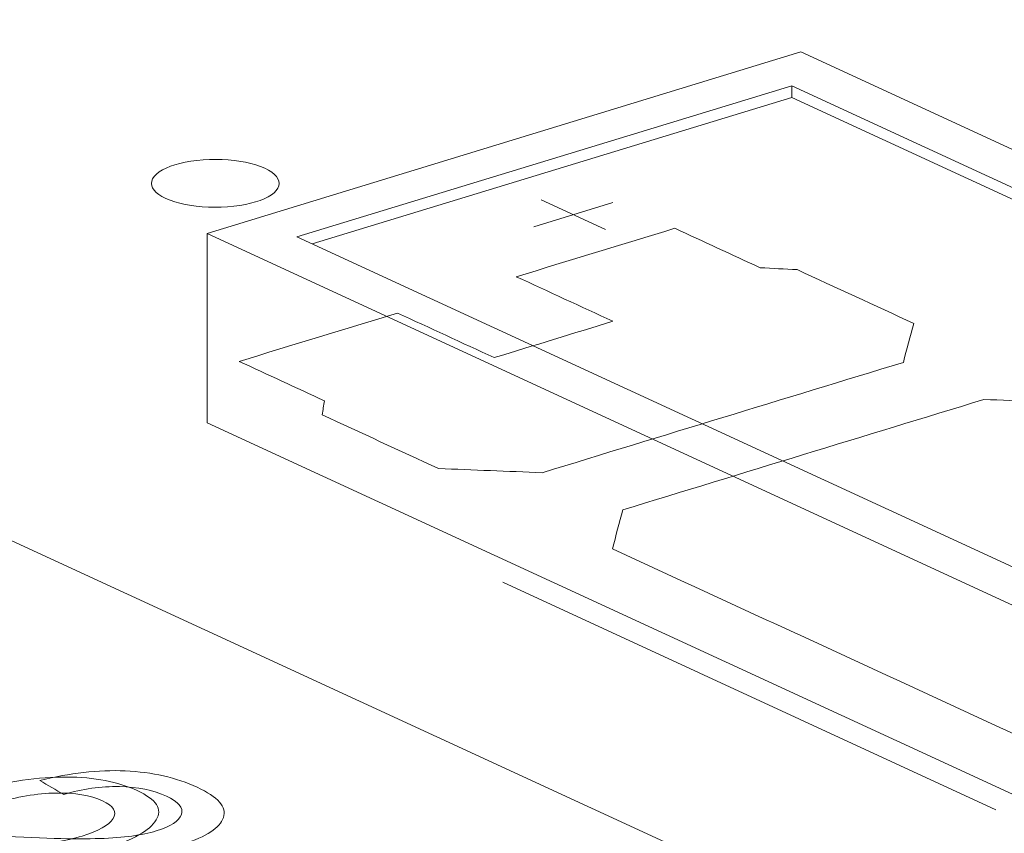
# Model space of a CAD drawing. Header units: inches. Extents: x -30 to 641, y 180 to 601.
# Tile 28 of 234: x 150.52 to 154.38, y 334.96 to 338.15. Entities that reach past the tile are written whole.
import ezdxf

# ---------------------------------------------------------------- set-up
doc = ezdxf.new("R2010")
doc.units = ezdxf.units.IN
doc.header["$MEASUREMENT"] = 0
doc.layers.add('1', color=7, linetype='Continuous')

# ---------------------------------------------------------------- blocks, each defined once
blk = doc.blocks.new('block 3192')
at = {"layer": '1', "color": 155, "lineweight": 18, "true_color": 0x4c7299}
blk.add_lwpolyline([(156.7403, 336.5671), (153.5842, 338.023)], dxfattribs=at)
blk = doc.blocks.new('block 3194')
at = {"layer": '1', "color": 155, "lineweight": 18, "true_color": 0x4c7299}
blk.add_lwpolyline([(151.2574, 337.3121), (154.4135, 335.8562)], dxfattribs=at)
blk = doc.blocks.new('block 3196')
at = {"layer": '1', "color": 155, "lineweight": 18, "true_color": 0x4c7299}
blk.add_lwpolyline([(153.5481, 337.891), (156.3886, 336.5807)], dxfattribs=at)
blk = doc.blocks.new('block 3197')
at = {"layer": '1', "color": 155, "lineweight": 18, "true_color": 0x4c7299}
blk.add_lwpolyline([(153.5842, 338.023), (151.2574, 337.3121)], dxfattribs=at)
blk = doc.blocks.new('block 3199')
at = {"layer": '1', "color": 155, "lineweight": 18, "true_color": 0x4c7299}
blk.add_lwpolyline([(151.6091, 337.2986), (153.5481, 337.891)], dxfattribs=at)
blk = doc.blocks.new('block 3201')
at = {"layer": '1', "color": 155, "lineweight": 18, "true_color": 0x4c7299}
blk.add_lwpolyline([(154.4496, 335.9883), (151.6091, 337.2986)], dxfattribs=at)
blk = doc.blocks.new('block 3607')
at = {"layer": '1', "color": 155, "lineweight": 18, "true_color": 0x4c7299}
blk.add_lwpolyline([(157.3249, 332.9562), (133.3385, 344.0209)], dxfattribs=at)
blk = doc.blocks.new('block 4213')
at = {"layer": '1', "color": 155, "lineweight": 18, "true_color": 0x4c7299}
blk.add_lwpolyline([(151.2574, 337.3121), (151.2574, 336.5706)], dxfattribs=at)
blk = doc.blocks.new('block 4214')
at = {"layer": '1', "color": 155, "lineweight": 18, "true_color": 0x4c7299}
blk.add_lwpolyline([(153.5481, 337.8446), (153.5481, 337.891)], dxfattribs=at)
blk = doc.blocks.new('block 4215')
at = {"layer": '1', "color": 155, "lineweight": 18, "true_color": 0x4c7299}
blk.add_lwpolyline([(151.6696, 337.2707), (153.5481, 337.8446)], dxfattribs=at)
blk = doc.blocks.new('block 4216')
at = {"layer": '1', "color": 155, "lineweight": 18, "true_color": 0x4c7299}
blk.add_lwpolyline([(153.5481, 337.8446), (156.3282, 336.5622)], dxfattribs=at)
blk = doc.blocks.new('block 4232')
at = {"layer": '1', "color": 155, "lineweight": 18, "true_color": 0x4c7299}
blk.add_lwpolyline([(151.2574, 336.5706), (154.4135, 335.1147)], dxfattribs=at)
blk = doc.blocks.new('block 4745')
at = {"layer": '1', "color": 18, "lineweight": 13, "true_color": 0x4c0000}
blk.add_lwpolyline([(154.3483, 335.0545), (152.4166, 335.9456)], dxfattribs=at)
blk = doc.blocks.new('block 4863')
at = {"layer": '1', "color": 18, "lineweight": 13, "true_color": 0x4c0000}
blk.add_lwpolyline([(152.5666, 337.4433), (152.8191, 337.3269)], dxfattribs=at)
blk = doc.blocks.new('block 4864')
at = {"layer": '1', "color": 18, "lineweight": 13, "true_color": 0x4c0000}
blk.add_lwpolyline([(152.5375, 337.3381), (152.8478, 337.4329)], dxfattribs=at)
blk = doc.blocks.new('block 4940')
at = {"layer": '1', "color": 18, "lineweight": 13, "true_color": 0x4c0000}
blk.add_lwpolyline([(154.3483, 335.0545), (152.4166, 335.9456)], dxfattribs=at)
blk = doc.blocks.new('block 4942')
at = {"layer": '1', "color": 18, "lineweight": 13, "true_color": 0x4c0000}
blk.add_lwpolyline([(152.5375, 337.3381), (152.8478, 337.4329)], dxfattribs=at)
blk = doc.blocks.new('block 4944')
at = {"layer": '1', "color": 18, "lineweight": 13, "true_color": 0x4c0000}
blk.add_lwpolyline([(152.5666, 337.4433), (152.8191, 337.3269)], dxfattribs=at)
blk = doc.blocks.new('block 8424')
at = {"layer": '1', "color": 18, "lineweight": 13, "true_color": 0x4c0000}
blk.add_open_spline([(150.035, 334.898), (150.1756, 334.8331), (150.3162, 334.7683), (150.4568, 334.7034), (150.4111, 334.6894), (150.3653, 334.6755), (150.3196, 334.6615), (150.1301, 334.7489), (149.9405, 334.8364), (149.751, 334.9238), (149.7845, 334.9346), (149.8218, 334.9429), (149.8624, 334.9484), (149.9293, 334.9577), (150.0039, 334.9628), (150.0867, 334.9636), (150.1695, 334.9644), (150.2744, 334.961), (150.4011, 334.9537), (150.5985, 334.9422), (150.7438, 334.9382), (150.8372, 334.9415), (150.9308, 334.9447), (151.0044, 334.9547), (151.0582, 334.9712), (151.1151, 334.9886), (151.1477, 335.01), (151.1568, 335.0357), (151.1658, 335.0614), (151.146, 335.0854), (151.0981, 335.1076), (151.047, 335.1311), (150.9857, 335.1434), (150.914, 335.145), (150.8421, 335.1466), (150.7695, 335.1361), (150.6962, 335.114), (150.665, 335.1322), (150.6338, 335.1504), (150.6026, 335.1686), (150.7196, 335.1986), (150.8311, 335.2113), (150.937, 335.2065), (151.0431, 335.2017), (151.1368, 335.1803), (151.2184, 335.1427), (151.3009, 335.1046), (151.3353, 335.065), (151.3216, 335.0238), (151.3079, 334.9827), (151.2551, 334.9482), (151.1637, 334.9203), (151.117, 334.906), (151.0641, 334.8952), (151.0051, 334.888), (150.9461, 334.8808), (150.8754, 334.8771), (150.793, 334.877), (150.7107, 334.8769), (150.5882, 334.8811), (150.4254, 334.8895), (150.2899, 334.8966), (150.2004, 334.9006), (150.157, 334.901), (150.1134, 334.9014), (150.0725, 334.9005), (150.035, 334.898)], degree=3, knots=[0, 0, 0, 0, 1, 1, 1, 2, 2, 2, 3, 3, 3, 4, 4, 4, 5, 5, 5, 6, 6, 6, 7, 7, 7, 8, 8, 8, 9, 9, 9, 10, 10, 10, 11, 11, 11, 12, 12, 12, 13, 13, 13, 14, 14, 14, 15, 15, 15, 16, 16, 16, 17, 17, 17, 18, 18, 18, 19, 19, 19, 20, 20, 20, 21, 21, 21, 22, 22, 22, 22], dxfattribs=at)
blk = doc.blocks.new('block 8483')
at = {"layer": '1', "color": 18, "lineweight": 13, "true_color": 0x4c0000}
blk.add_lwpolyline([(151.1317, 337.581), (151.1508, 337.5863), (151.1715, 337.591), (151.1938, 337.5949), (151.2172, 337.5981), (151.2416, 337.6003), (151.2664, 337.6017), (151.3162, 337.6015), (151.3404, 337.6001), (151.3637, 337.5979), (151.4075, 337.591), (151.4284, 337.5863), (151.4482, 337.5808), (151.4667, 337.5745), (151.4835, 337.5675), (151.4984, 337.5599), (151.5111, 337.5518), (151.5214, 337.5434), (151.5295, 337.5347), (151.5351, 337.526), (151.5385, 337.5172), (151.5396, 337.5082), (151.5385, 337.499), (151.5348, 337.4898), (151.5287, 337.4807), (151.5201, 337.4718), (151.5093, 337.4634), (151.4963, 337.4554), (151.4815, 337.448), (151.4651, 337.4413), (151.4474, 337.4354), (151.4283, 337.4301), (151.4076, 337.4254), (151.3853, 337.4215), (151.3619, 337.4183), (151.3375, 337.416), (151.3127, 337.4147), (151.2629, 337.4148), (151.2387, 337.4163), (151.2154, 337.4185), (151.1716, 337.4254), (151.1507, 337.4301), (151.1309, 337.4356), (151.1124, 337.4419), (151.0956, 337.4489), (151.0807, 337.4565), (151.068, 337.4646), (151.0577, 337.473), (151.0496, 337.4817), (151.044, 337.4904), (151.0406, 337.4991), (151.0394, 337.5082), (151.0406, 337.5174), (151.0443, 337.5266), (151.0504, 337.5357), (151.059, 337.5445), (151.0698, 337.553), (151.0828, 337.561), (151.0976, 337.5684), (151.114, 337.5751), (151.1317, 337.581)], dxfattribs=at)
blk = doc.blocks.new('block 8485')
at = {"layer": '1', "color": 18, "lineweight": 13, "true_color": 0x4c0000}
blk.add_open_spline([(156.1301, 335.4537), (156.337, 335.5169), (156.5438, 335.5801), (156.7506, 335.6433), (156.6391, 335.6947), (156.5275, 335.7462), (156.4159, 335.7977), (156.4192, 335.816), (156.4225, 335.8343), (156.4258, 335.8526), (155.8529, 336.1168), (155.28, 336.3811), (154.7071, 336.6454), (154.5717, 336.6508), (154.4364, 336.6562), (154.301, 336.6616), (153.8294, 336.5175), (153.3577, 336.3734), (152.8861, 336.2293), (152.8726, 336.1784), (152.8591, 336.1275), (152.8456, 336.0767), (153.4186, 335.8124), (153.9915, 335.5481), (154.5644, 335.2838), (154.6128, 335.2813), (154.6612, 335.2788), (154.7096, 335.2763), (154.8212, 335.2249), (154.9327, 335.1734), (155.0443, 335.1219), (155.2511, 335.1851), (155.4579, 335.2483), (155.6648, 335.3115), (155.5385, 335.3697), (155.4123, 335.428), (155.286, 335.4862), (155.4412, 335.5336), (155.5963, 335.581), (155.7514, 335.6284), (155.8776, 335.5702), (156.0039, 335.5119), (156.1301, 335.4537)], degree=3, knots=[0, 0, 0, 0, 1, 1, 1, 2, 2, 2, 3, 3, 3, 4, 4, 4, 5, 5, 5, 6, 6, 6, 7, 7, 7, 8, 8, 8, 9, 9, 9, 10, 10, 10, 11, 11, 11, 12, 12, 12, 13, 13, 13, 14, 14, 14, 14], dxfattribs=at)
blk = doc.blocks.new('block 8486')
at = {"layer": '1', "color": 18, "lineweight": 13, "true_color": 0x4c0000}
blk.add_open_spline([(156.1301, 335.4537), (156.337, 335.5169), (156.5438, 335.5801), (156.7506, 335.6433), (156.6391, 335.6947), (156.5275, 335.7462), (156.4159, 335.7977), (156.4192, 335.816), (156.4225, 335.8343), (156.4258, 335.8526), (155.8529, 336.1168), (155.28, 336.3811), (154.7071, 336.6454), (154.5717, 336.6508), (154.4364, 336.6562), (154.301, 336.6616), (153.8294, 336.5175), (153.3577, 336.3734), (152.8861, 336.2293), (152.8726, 336.1784), (152.8591, 336.1275), (152.8456, 336.0767), (153.4186, 335.8124), (153.9915, 335.5481), (154.5644, 335.2838), (154.6128, 335.2813), (154.6612, 335.2788), (154.7096, 335.2763), (154.8212, 335.2249), (154.9327, 335.1734), (155.0443, 335.1219), (155.2511, 335.1851), (155.4579, 335.2483), (155.6648, 335.3115), (155.5385, 335.3697), (155.4123, 335.428), (155.286, 335.4862), (155.4412, 335.5336), (155.5963, 335.581), (155.7514, 335.6284), (155.8776, 335.5702), (156.0039, 335.5119), (156.1301, 335.4537)], degree=3, knots=[0, 0, 0, 0, 1, 1, 1, 2, 2, 2, 3, 3, 3, 4, 4, 4, 5, 5, 5, 6, 6, 6, 7, 7, 7, 8, 8, 8, 9, 9, 9, 10, 10, 10, 11, 11, 11, 12, 12, 12, 13, 13, 13, 14, 14, 14, 14], dxfattribs=at)
blk = doc.blocks.new('block 8487')
at = {"layer": '1', "color": 18, "lineweight": 13, "true_color": 0x4c0000}
blk.add_open_spline([(154.0258, 336.9597), (154.0123, 336.9088), (153.9989, 336.858), (153.9854, 336.8071), (153.5137, 336.663), (153.0421, 336.5189), (152.5705, 336.3748), (152.4351, 336.3802), (152.2997, 336.3856), (152.1644, 336.3909), (152.0122, 336.4611), (151.8601, 336.5313), (151.708, 336.6015), (151.7113, 336.6198), (151.7146, 336.6381), (151.7179, 336.6563), (151.6064, 336.7078), (151.4948, 336.7593), (151.3832, 336.8108), (151.59, 336.8739), (151.7969, 336.9371), (152.0037, 337.0003), (152.1299, 336.9421), (152.2562, 336.8839), (152.3824, 336.8256), (152.5375, 336.873), (152.6927, 336.9204), (152.8478, 336.9678), (152.7215, 337.026), (152.5953, 337.0843), (152.4691, 337.1425), (152.6759, 337.2057), (152.8827, 337.2689), (153.0895, 337.3321), (153.2011, 337.2806), (153.3127, 337.2292), (153.4243, 337.1777), (153.4727, 337.1752), (153.5211, 337.1727), (153.5694, 337.1702), (153.7216, 337.1), (153.8737, 337.0298), (154.0258, 336.9597)], degree=3, knots=[0, 0, 0, 0, 1, 1, 1, 2, 2, 2, 3, 3, 3, 4, 4, 4, 5, 5, 5, 6, 6, 6, 7, 7, 7, 8, 8, 8, 9, 9, 9, 10, 10, 10, 11, 11, 11, 12, 12, 12, 13, 13, 13, 14, 14, 14, 14], dxfattribs=at)
blk = doc.blocks.new('block 8488')
at = {"layer": '1', "color": 18, "lineweight": 13, "true_color": 0x4c0000}
blk.add_open_spline([(154.0258, 336.9597), (154.0123, 336.9088), (153.9989, 336.858), (153.9854, 336.8071), (153.5137, 336.663), (153.0421, 336.5189), (152.5705, 336.3748), (152.4351, 336.3802), (152.2997, 336.3856), (152.1644, 336.3909), (152.0122, 336.4611), (151.8601, 336.5313), (151.708, 336.6015), (151.7113, 336.6198), (151.7146, 336.6381), (151.7179, 336.6563), (151.6064, 336.7078), (151.4948, 336.7593), (151.3832, 336.8108), (151.59, 336.8739), (151.7969, 336.9371), (152.0037, 337.0003), (152.1299, 336.9421), (152.2562, 336.8839), (152.3824, 336.8256), (152.5375, 336.873), (152.6927, 336.9204), (152.8478, 336.9678), (152.7215, 337.026), (152.5953, 337.0843), (152.4691, 337.1425), (152.6759, 337.2057), (152.8827, 337.2689), (153.0895, 337.3321), (153.2011, 337.2806), (153.3127, 337.2292), (153.4243, 337.1777), (153.4727, 337.1752), (153.5211, 337.1727), (153.5694, 337.1702), (153.7216, 337.1), (153.8737, 337.0298), (154.0258, 336.9597)], degree=3, knots=[0, 0, 0, 0, 1, 1, 1, 2, 2, 2, 3, 3, 3, 4, 4, 4, 5, 5, 5, 6, 6, 6, 7, 7, 7, 8, 8, 8, 9, 9, 9, 10, 10, 10, 11, 11, 11, 12, 12, 12, 13, 13, 13, 14, 14, 14, 14], dxfattribs=at)
blk = doc.blocks.new('block 8940')
at = {"layer": '1', "color": 18, "lineweight": 13, "true_color": 0x4c0000}
blk.add_open_spline([(149.6753, 334.837), (149.8043, 334.7775), (149.9333, 334.718), (150.0623, 334.6585), (150.0104, 334.6426), (149.9586, 334.6268), (149.9068, 334.611), (149.7329, 334.6912), (149.559, 334.7714), (149.3852, 334.8516), (149.4234, 334.8637), (149.4648, 334.8736), (149.5088, 334.8807), (149.5818, 334.8924), (149.661, 334.9007), (149.748, 334.9048), (149.8349, 334.909), (149.9438, 334.9097), (150.0744, 334.9074), (150.2779, 334.9037), (150.429, 334.9055), (150.5277, 334.9125), (150.6267, 334.9194), (150.7065, 334.9324), (150.7676, 334.9511), (150.832, 334.9707), (150.8722, 334.9936), (150.889, 335.0197), (150.9056, 335.0458), (150.8917, 335.0692), (150.8477, 335.0895), (150.8009, 335.1111), (150.7401, 335.121), (150.6655, 335.1197), (150.5906, 335.1184), (150.5117, 335.105), (150.4286, 335.08), (150.4011, 335.097), (150.3735, 335.114), (150.346, 335.131), (150.477, 335.1658), (150.5974, 335.1829), (150.7069, 335.1823), (150.8166, 335.1817), (150.9087, 335.164), (150.9836, 335.1294), (151.0593, 335.0945), (151.0842, 335.0562), (151.0582, 335.0143), (151.0323, 334.9725), (150.9672, 334.9358), (150.8637, 334.9041), (150.8107, 334.8879), (150.7523, 334.8751), (150.6885, 334.8655), (150.6246, 334.8558), (150.5496, 334.8493), (150.4632, 334.846), (150.377, 334.8427), (150.2499, 334.842), (150.0818, 334.844), (149.942, 334.8457), (149.8493, 334.8462), (149.804, 334.8449), (149.7584, 334.8435), (149.7154, 334.841), (149.6753, 334.837)], degree=3, knots=[0, 0, 0, 0, 1, 1, 1, 2, 2, 2, 3, 3, 3, 4, 4, 4, 5, 5, 5, 6, 6, 6, 7, 7, 7, 8, 8, 8, 9, 9, 9, 10, 10, 10, 11, 11, 11, 12, 12, 12, 13, 13, 13, 14, 14, 14, 15, 15, 15, 16, 16, 16, 17, 17, 17, 18, 18, 18, 19, 19, 19, 20, 20, 20, 21, 21, 21, 22, 22, 22, 22], dxfattribs=at)
blk = doc.blocks.new('block 8979')
at = {"layer": '1', "color": 18, "lineweight": 13, "true_color": 0x4c0000}
blk.add_open_spline([(156.1301, 335.4537), (156.337, 335.5169), (156.5438, 335.5801), (156.7506, 335.6433), (156.6391, 335.6947), (156.5275, 335.7462), (156.4159, 335.7977), (156.4192, 335.816), (156.4225, 335.8343), (156.4258, 335.8526), (155.8529, 336.1168), (155.28, 336.3811), (154.7071, 336.6454), (154.5717, 336.6508), (154.4364, 336.6562), (154.301, 336.6616), (153.8294, 336.5175), (153.3577, 336.3734), (152.8861, 336.2293), (152.8726, 336.1784), (152.8591, 336.1275), (152.8456, 336.0767), (153.4186, 335.8124), (153.9915, 335.5481), (154.5644, 335.2838), (154.6128, 335.2813), (154.6612, 335.2788), (154.7096, 335.2763), (154.8212, 335.2249), (154.9327, 335.1734), (155.0443, 335.1219), (155.2511, 335.1851), (155.4579, 335.2483), (155.6648, 335.3115), (155.5385, 335.3697), (155.4123, 335.428), (155.286, 335.4862), (155.4412, 335.5336), (155.5963, 335.581), (155.7514, 335.6284), (155.8776, 335.5702), (156.0039, 335.5119), (156.1301, 335.4537)], degree=3, knots=[0, 0, 0, 0, 1, 1, 1, 2, 2, 2, 3, 3, 3, 4, 4, 4, 5, 5, 5, 6, 6, 6, 7, 7, 7, 8, 8, 8, 9, 9, 9, 10, 10, 10, 11, 11, 11, 12, 12, 12, 13, 13, 13, 14, 14, 14, 14], dxfattribs=at)
blk = doc.blocks.new('block 8980')
at = {"layer": '1', "color": 18, "lineweight": 13, "true_color": 0x4c0000}
blk.add_open_spline([(154.0258, 336.9597), (154.0123, 336.9088), (153.9989, 336.858), (153.9854, 336.8071), (153.5137, 336.663), (153.0421, 336.5189), (152.5705, 336.3748), (152.4351, 336.3802), (152.2997, 336.3856), (152.1644, 336.3909), (152.0122, 336.4611), (151.8601, 336.5313), (151.708, 336.6015), (151.7113, 336.6198), (151.7146, 336.6381), (151.7179, 336.6563), (151.6064, 336.7078), (151.4948, 336.7593), (151.3832, 336.8108), (151.59, 336.8739), (151.7969, 336.9371), (152.0037, 337.0003), (152.1299, 336.9421), (152.2562, 336.8839), (152.3824, 336.8256), (152.5375, 336.873), (152.6927, 336.9204), (152.8478, 336.9678), (152.7215, 337.026), (152.5953, 337.0843), (152.4691, 337.1425), (152.6759, 337.2057), (152.8827, 337.2689), (153.0895, 337.3321), (153.2011, 337.2806), (153.3127, 337.2292), (153.4243, 337.1777), (153.4727, 337.1752), (153.5211, 337.1727), (153.5694, 337.1702), (153.7216, 337.1), (153.8737, 337.0298), (154.0258, 336.9597)], degree=3, knots=[0, 0, 0, 0, 1, 1, 1, 2, 2, 2, 3, 3, 3, 4, 4, 4, 5, 5, 5, 6, 6, 6, 7, 7, 7, 8, 8, 8, 9, 9, 9, 10, 10, 10, 11, 11, 11, 12, 12, 12, 13, 13, 13, 14, 14, 14, 14], dxfattribs=at)
blk = doc.blocks.new('block 8981')
at = {"layer": '1', "color": 18, "lineweight": 13, "true_color": 0x4c0000}
blk.add_lwpolyline([(151.1317, 337.581), (151.1508, 337.5863), (151.1715, 337.591), (151.1938, 337.5949), (151.2172, 337.5981), (151.2416, 337.6003), (151.2664, 337.6017), (151.3162, 337.6015), (151.3404, 337.6001), (151.3637, 337.5979), (151.4075, 337.591), (151.4284, 337.5863), (151.4482, 337.5808), (151.4667, 337.5745), (151.4835, 337.5675), (151.4984, 337.5599), (151.5111, 337.5518), (151.5214, 337.5434), (151.5295, 337.5347), (151.5351, 337.526), (151.5385, 337.5172), (151.5396, 337.5082), (151.5385, 337.499), (151.5348, 337.4898), (151.5287, 337.4807), (151.5201, 337.4718), (151.5093, 337.4634), (151.4963, 337.4554), (151.4815, 337.448), (151.4651, 337.4413), (151.4474, 337.4354), (151.4283, 337.4301), (151.4076, 337.4254), (151.3853, 337.4215), (151.3619, 337.4183), (151.3375, 337.416), (151.3127, 337.4147), (151.2629, 337.4148), (151.2387, 337.4163), (151.2154, 337.4185), (151.1716, 337.4254), (151.1507, 337.4301), (151.1309, 337.4356), (151.1124, 337.4419), (151.0956, 337.4489), (151.0807, 337.4565), (151.068, 337.4646), (151.0577, 337.473), (151.0496, 337.4817), (151.044, 337.4904), (151.0406, 337.4991), (151.0394, 337.5082), (151.0406, 337.5174), (151.0443, 337.5266), (151.0504, 337.5357), (151.059, 337.5445), (151.0698, 337.553), (151.0828, 337.561), (151.0976, 337.5684), (151.114, 337.5751), (151.1317, 337.581)], dxfattribs=at)
blk = doc.blocks.new('block 8984')
at = {"layer": '1', "color": 18, "lineweight": 13, "true_color": 0x4c0000}
blk.add_open_spline([(154.0258, 336.9597), (154.0123, 336.9088), (153.9989, 336.858), (153.9854, 336.8071), (153.5137, 336.663), (153.0421, 336.5189), (152.5705, 336.3748), (152.4351, 336.3802), (152.2997, 336.3856), (152.1644, 336.3909), (152.0122, 336.4611), (151.8601, 336.5313), (151.708, 336.6015), (151.7113, 336.6198), (151.7146, 336.6381), (151.7179, 336.6563), (151.6064, 336.7078), (151.4948, 336.7593), (151.3832, 336.8108), (151.59, 336.8739), (151.7969, 336.9371), (152.0037, 337.0003), (152.1299, 336.9421), (152.2562, 336.8839), (152.3824, 336.8256), (152.5375, 336.873), (152.6927, 336.9204), (152.8478, 336.9678), (152.7215, 337.026), (152.5953, 337.0843), (152.4691, 337.1425), (152.6759, 337.2057), (152.8827, 337.2689), (153.0895, 337.3321), (153.2011, 337.2806), (153.3127, 337.2292), (153.4243, 337.1777), (153.4727, 337.1752), (153.5211, 337.1727), (153.5694, 337.1702), (153.7216, 337.1), (153.8737, 337.0298), (154.0258, 336.9597)], degree=3, knots=[0, 0, 0, 0, 1, 1, 1, 2, 2, 2, 3, 3, 3, 4, 4, 4, 5, 5, 5, 6, 6, 6, 7, 7, 7, 8, 8, 8, 9, 9, 9, 10, 10, 10, 11, 11, 11, 12, 12, 12, 13, 13, 13, 14, 14, 14, 14], dxfattribs=at)
blk = doc.blocks.new('block 8987')
at = {"layer": '1', "color": 18, "lineweight": 13, "true_color": 0x4c0000}
blk.add_open_spline([(156.1301, 335.4537), (156.337, 335.5169), (156.5438, 335.5801), (156.7506, 335.6433), (156.6391, 335.6947), (156.5275, 335.7462), (156.4159, 335.7977), (156.4192, 335.816), (156.4225, 335.8343), (156.4258, 335.8526), (155.8529, 336.1168), (155.28, 336.3811), (154.7071, 336.6454), (154.5717, 336.6508), (154.4364, 336.6562), (154.301, 336.6616), (153.8294, 336.5175), (153.3577, 336.3734), (152.8861, 336.2293), (152.8726, 336.1784), (152.8591, 336.1275), (152.8456, 336.0767), (153.4186, 335.8124), (153.9915, 335.5481), (154.5644, 335.2838), (154.6128, 335.2813), (154.6612, 335.2788), (154.7096, 335.2763), (154.8212, 335.2249), (154.9327, 335.1734), (155.0443, 335.1219), (155.2511, 335.1851), (155.4579, 335.2483), (155.6648, 335.3115), (155.5385, 335.3697), (155.4123, 335.428), (155.286, 335.4862), (155.4412, 335.5336), (155.5963, 335.581), (155.7514, 335.6284), (155.8776, 335.5702), (156.0039, 335.5119), (156.1301, 335.4537)], degree=3, knots=[0, 0, 0, 0, 1, 1, 1, 2, 2, 2, 3, 3, 3, 4, 4, 4, 5, 5, 5, 6, 6, 6, 7, 7, 7, 8, 8, 8, 9, 9, 9, 10, 10, 10, 11, 11, 11, 12, 12, 12, 13, 13, 13, 14, 14, 14, 14], dxfattribs=at)

msp = doc.modelspace()

# ---------------------------------------------------------------- block references
at = {"layer": '1'}
for name in ['block 3607', 'block 3197', 'block 3192', 'block 3199', 'block 3196', 'block 4214', 'block 4215', 'block 4216', 'block 8483', 'block 8981', 'block 4864', 'block 4942', 'block 4863', 'block 4944', 'block 3194', 'block 4213', 'block 8487', 'block 8488', 'block 8980', 'block 8984', 'block 3201', 'block 8485', 'block 8486', 'block 8979', 'block 8987', 'block 4232', 'block 4745', 'block 4940', 'block 8940', 'block 8424']:
    msp.add_blockref(name, (0, 0), dxfattribs=at)

doc.saveas('drawing.dxf')
